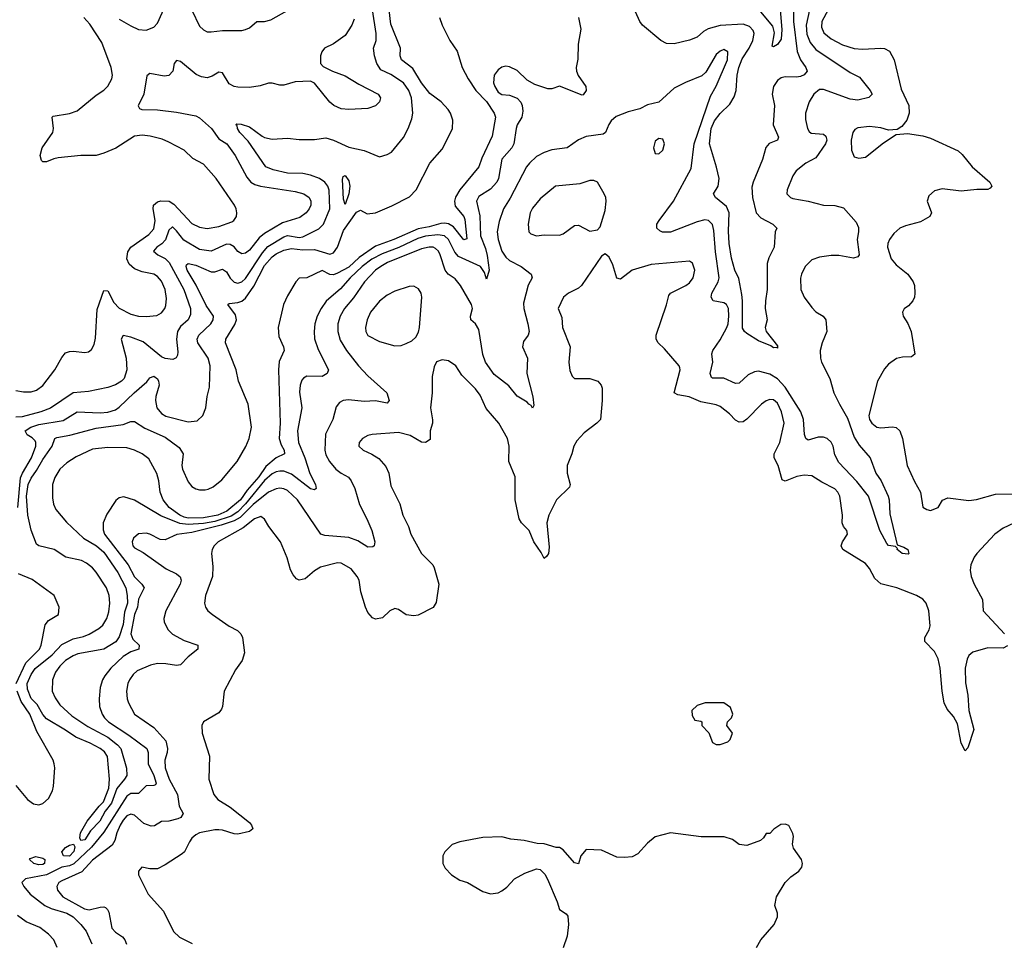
# Model space of a CAD drawing. Header units: inches. Extents: x 1839270 to 1929235, y 762242 to 910350.
# Tile 45 of 256: x 1851570 to 1856715, y 811903 to 816719. Entities that reach past the tile are written whole.
import ezdxf

# ---------------------------------------------------------------- set-up
doc = ezdxf.new("R2010")
doc.units = ezdxf.units.IN
doc.header["$MEASUREMENT"] = 0
doc.layers.add('B8851', color=7, linetype='Continuous')

msp = doc.modelspace()

# ---------------------------------------------------------------- linework, layer by layer
at = {"layer": 'B8851', "color": 5}
for points, elevation in [([(1855615.3, 816844.7), (1855613.2, 816710), (1855632.7, 816552.7), (1855649.7, 816509.7), (1855678.8, 816470), (1855685.8, 816450), (1855669.4, 816430.6), (1855650, 816423), (1855630, 816418.4), (1855570, 816419.8), (1855550, 816414.8), (1855530, 816401.5), (1855508.4, 816370), (1855502.3, 816330), (1855514.7, 816270), (1855507.6, 816170), (1855535.3, 816104.7), (1855530.4, 816090), (1855487.2, 816072.8), (1855468.6, 816051.4), (1855451.1, 815988.9), (1855403.2, 815870), (1855396.7, 815843.3), (1855399.8, 815790), (1855418.6, 815710), (1855443.2, 815683.2), (1855505.3, 815650), (1855526.4, 815630), (1855518.4, 815610), (1855512.2, 815530), (1855484.7, 815475.3), (1855475.4, 815444.6), (1855475.6, 815310), (1855467, 815250), (1855466.4, 815210), (1855475.5, 815150), (1855466, 815110), (1855470.6, 815090), (1855530, 815014.8), (1855530, 815002), (1855526, 815006), (1855510, 815005.1), (1855495.1, 815015.1), (1855430, 815040.5), (1855370, 815078.5), (1855356.9, 815090), (1855347.1, 815107.1), (1855346.9, 815250), (1855342.9, 815282.9), (1855327.4, 815367.4), (1855307.7, 815410), (1855290, 815472.3), (1855277.8, 815550), (1855273.7, 815613.7), (1855277.7, 815710), (1855263, 815743), (1855205.7, 815790), (1855196.4, 815810), (1855219.9, 815850), (1855224.9, 815890), (1855212.1, 815947.9), (1855174.3, 816070), (1855183.7, 816150), (1855200.3, 816190), (1855230, 816229.6), (1855281.7, 816278.3), (1855304, 816316), (1855314.1, 816350), (1855318.5, 816430), (1855327.2, 816470), (1855345.1, 816514.9), (1855382.4, 816570), (1855400.9, 816610), (1855407.8, 816647.8), (1855402.7, 816662.7), (1855383.7, 816683.7), (1855350, 816696.5), (1855230, 816689.1), (1855168.5, 816671.5), (1855142.9, 816657.1), (1855110, 816628.7), (1855070, 816612.1), (1854990, 816593), (1854950, 816595.1), (1854920.9, 816610), (1854825.1, 816690), (1854811.3, 816710), (1854765.4, 816810)], 540), ([(1851560.1, 814170), (1851574.7, 814325.3), (1851584.3, 814350), (1851631.9, 814430), (1851654.4, 814490), (1851654.7, 814510), (1851650, 814518), (1851634.2, 814534.2), (1851608.6, 814550), (1851598, 814570), (1851628.1, 814590), (1851670, 814602.9), (1851796.2, 814623.8), (1851870, 814669.2), (1851990, 814664.5), (1852031.2, 814668.8), (1852070, 814680.3), (1852090, 814694.1), (1852167.6, 814770), (1852233.8, 814826.2), (1852250, 814847.3), (1852270, 814856.8), (1852290, 814842.8), (1852295.8, 814830), (1852298.2, 814810), (1852280.5, 814750), (1852279.1, 814730), (1852286.8, 814690), (1852310, 814661.6), (1852332.9, 814647.1), (1852450, 814616.9), (1852497.7, 814622.3), (1852527.3, 814650), (1852542, 814690), (1852548.7, 814750), (1852560.9, 814799.1), (1852565.9, 814910), (1852554.1, 814950), (1852500.7, 815030), (1852497.4, 815050), (1852506.1, 815070), (1852569.2, 815130), (1852581.5, 815150), (1852581.8, 815170), (1852545.1, 815225.1), (1852491.6, 815331.6), (1852445.4, 815410), (1852439.9, 815430), (1852442.1, 815437.9), (1852450, 815445.4), (1852490, 815436.7), (1852570, 815402.3), (1852590, 815401.7), (1852630, 815415.2), (1852650, 815401.2), (1852670, 815368.3), (1852690, 815348), (1852710, 815342.4), (1852730, 815348.9), (1852750, 815367.3), (1852838.5, 815501.5), (1852866.4, 815533.6), (1852950, 815583.6), (1852970, 815591.1), (1853030, 815581.3), (1853050, 815584.6), (1853133, 815627), (1853157.8, 815650), (1853190.2, 815730), (1853187.7, 815827.7), (1853179.7, 815850), (1853165.3, 815870), (1853136, 815890), (1853090, 815907.2), (1853050, 815914.9), (1852970, 815917.5), (1852894.6, 815934.6), (1852856.1, 815950), (1852763.6, 816083.6), (1852720.8, 816130), (1852707.3, 816150), (1852705.7, 816165.7), (1852699.3, 816170), (1852705.4, 816174.6), (1852727.2, 816172.8), (1852770, 816159.7), (1852836.5, 816110), (1852850, 816103), (1852890, 816094.8), (1852970, 816099.4), (1853030, 816092.8), (1853110, 816093.7), (1853170, 816102.2), (1853210, 816089.4), (1853290, 816052.3), (1853370, 816035.4), (1853450, 816002.8), (1853490, 816014.3), (1853512.9, 816027.1), (1853575.7, 816104.3), (1853600.4, 816150), (1853619.3, 816200.7), (1853623.7, 816230), (1853617.7, 816310), (1853603.6, 816350), (1853575.4, 816390), (1853510, 816432), (1853457.5, 816457.5), (1853435.7, 816490), (1853423.2, 816530), (1853418, 816570), (1853432.5, 816610), (1853433.4, 816646.6), (1853412.7, 816770)], 540), ([(1853763.5, 816730), (1853777.2, 816690), (1853818.5, 816610), (1853855.2, 816555.2), (1853881.7, 816470), (1853913.6, 816410), (1853953, 816350), (1854010, 816292.2), (1854049.1, 816230), (1854057, 816210), (1854038.8, 816110), (1853984.7, 815995.3), (1853970.1, 815949.9), (1853869.2, 815830.8), (1853848.1, 815791.9), (1853842.3, 815770), (1853845, 815745), (1853890, 815690.8), (1853895.4, 815675.4), (1853905.8, 815574.2), (1853890, 815568.2), (1853836.7, 815636.7), (1853810, 815653), (1853790, 815656.6), (1853770, 815654.1), (1853710, 815636.8), (1853652.9, 815627.1), (1853525.8, 815570), (1853430, 815535.6), (1853343.6, 815476.4), (1853290, 815426.4), (1853230, 815393.8), (1853210, 815386.3), (1853190, 815388.2), (1853150, 815409), (1853071, 815371), (1853030, 815368.2), (1853013.1, 815350), (1852970, 815276.9), (1852949.2, 815230), (1852920.2, 815110), (1852924, 815064), (1852948.9, 815010), (1852951.1, 814991.1), (1852926.5, 814933.5), (1852922.2, 814890), (1852931.6, 814610), (1852925.7, 814530), (1852936.8, 814496.8), (1852952.3, 814470), (1852954.2, 814450), (1852910, 814429.5), (1852856.6, 814383.4), (1852820.3, 814330), (1852759.3, 814260.7), (1852724.1, 814210), (1852652.9, 814150), (1852604.8, 814130), (1852530, 814116), (1852450, 814115.1), (1852430, 814118.6), (1852406.2, 814130), (1852351.2, 814170), (1852318.8, 814210), (1852303.2, 814250), (1852296.4, 814310), (1852286.9, 814346.9), (1852244.2, 814424.2), (1852209.6, 814450), (1852169.2, 814469.2), (1852130, 814481), (1852030, 814483.2), (1851950, 814474.4), (1851865.2, 814434.8), (1851816.9, 814403.1), (1851780.2, 814370), (1851753, 814327), (1851740.6, 814290), (1851740.5, 814220.5), (1851747.1, 814187.1), (1851759.2, 814159.2), (1851814.2, 814094.2), (1851902.8, 814010), (1851971.2, 813970), (1852010, 813936.1), (1852081.9, 813830), (1852124, 813750), (1852132.2, 813710), (1852133, 813670), (1852117.1, 813622.9), (1852110, 813557.7), (1852090, 813494.8), (1852072.8, 813467.2), (1852010, 813429.8), (1851874.4, 813405.6), (1851850, 813395), (1851810, 813369.8), (1851779.3, 813340.7), (1851757.2, 813310), (1851740.7, 813270), (1851739.6, 813210), (1851754.8, 813174.8), (1851778.7, 813138.7), (1851841.6, 813081.6), (1851926.2, 813026.2), (1852031, 812970), (1852080.3, 812930), (1852098.5, 812910), (1852127.6, 812807.6), (1852129.3, 812770), (1852118, 812750), (1852077.9, 812702.1), (1852050, 812624.8), (1852016.2, 812583.8), (1851988.3, 812530), (1851939.5, 812480.5), (1851910, 812434), (1851889.7, 812429.7), (1851884.2, 812444.2), (1851888.2, 812470), (1851923.1, 812530), (1851984.4, 812610), (1852008, 812632), (1852035.9, 812704.1), (1852039.4, 812750), (1852028.1, 812868.1), (1852012.9, 812892.9), (1851990.8, 812910.8), (1851938.6, 812938.6), (1851863.5, 812970), (1851810, 813006.9), (1851710, 813065.4), (1851690, 813088.6), (1851661, 813141), (1851630, 813171.9), (1851610, 813220.7), (1851608.9, 813250), (1851630, 813297), (1851650, 813328), (1851740.2, 813399.8), (1851790, 813453.9), (1851850, 813483.7), (1851904.1, 813495.9), (1851932.7, 813507.3), (1851982.8, 813537.2), (1852004.1, 813555.9), (1852026, 813590), (1852035.4, 813624.6), (1852040.3, 813670), (1852037.8, 813710), (1852024.1, 813750), (1851970, 813832.6), (1851950, 813855.1), (1851918.8, 813878.8), (1851893.1, 813893.1), (1851810.7, 813910.7), (1851750.3, 813950.3), (1851670.4, 813970.4), (1851658.3, 813978.3), (1851630, 814052), (1851612, 814130), (1851605, 814230), (1851614.7, 814290), (1851630, 814324.1), (1851657.4, 814362.6), (1851690, 814420.9), (1851738.9, 814490), (1851754, 814530), (1851763.4, 814536.6), (1851831.6, 814548.3), (1851970, 814584.7), (1852110, 814603.3), (1852150, 814619.7), (1852170, 814618.9), (1852223.9, 814583.9), (1852330, 814537.8), (1852403.2, 814483.2), (1852423.3, 814450), (1852417.5, 814390), (1852420.3, 814370), (1852450, 814303.6), (1852470, 814279.1), (1852490, 814267.1), (1852510, 814261.6), (1852538.4, 814261.6), (1852555, 814265), (1852581.3, 814278.7), (1852625.9, 814314.1), (1852705.6, 814410), (1852751, 814489), (1852768.9, 814530), (1852781.5, 814590), (1852764.1, 814710), (1852713.7, 814830), (1852700.8, 814890), (1852644.6, 815030), (1852647.3, 815050), (1852694.4, 815125.6), (1852702.7, 815150), (1852697.7, 815177.7), (1852658, 815230), (1852664.1, 815235.9), (1852710, 815241.2), (1852730, 815248.4), (1852750, 815264), (1852793.3, 815326.7), (1852850, 815434.2), (1852890, 815479.9), (1852910, 815495), (1852950, 815515.4), (1852990, 815523.9), (1853050, 815516.4), (1853110, 815518.9), (1853190, 815493.7), (1853210, 815501.4), (1853230, 815530.4), (1853262.3, 815617.7), (1853330, 815714), (1853350, 815723.8), (1853384.9, 815705), (1853430, 815710.2), (1853514.2, 815745.8), (1853607.1, 815792.9), (1853642.3, 815830), (1853713.1, 815970), (1853777.7, 816042.3), (1853831.3, 816148.7), (1853833.7, 816193.7), (1853821.5, 816230), (1853809.2, 816250), (1853771.9, 816290), (1853713.2, 816333.2), (1853670, 816389.8), (1853623.9, 816463.9), (1853565.7, 816510), (1853557.3, 816530), (1853560.5, 816570), (1853510, 816695.6), (1853500.1, 816770)], 520), ([(1855697.2, 816770), (1855679.4, 816690), (1855683.9, 816643.9), (1855700.3, 816600.3), (1855730, 816562.6), (1855910, 816443.7), (1855958.6, 816418.6), (1856014.9, 816350), (1856024.9, 816330), (1856007.8, 816312.2), (1855950, 816298.5), (1855910, 816303.7), (1855770, 816353.8), (1855750, 816354.2), (1855719.1, 816330), (1855695.5, 816290), (1855676.2, 816230), (1855677, 816197), (1855686.5, 816150), (1855694.9, 816134.9), (1855706.8, 816126.8), (1855770, 816120.2), (1855783.2, 816110), (1855788.6, 816090), (1855781.6, 816070), (1855730, 815998), (1855678, 815970), (1855627.6, 815930), (1855610, 815902.7), (1855580.4, 815830), (1855578, 815810), (1855597.3, 815790), (1855610, 815784.2), (1855690, 815771.7), (1855770, 815750.2), (1855830, 815748.5), (1855875.6, 815735.6), (1855941.4, 815661.4), (1855953.7, 815633.7), (1855954.1, 815610), (1855946.3, 815570), (1855955.6, 815504.4), (1855956, 815490), (1855950, 815480.7), (1855927.4, 815472.6), (1855850, 815486.6), (1855810, 815487.6), (1855750, 815478.4), (1855710, 815463.5), (1855674.7, 815430), (1855655.9, 815390), (1855650.9, 815369.1), (1855651.6, 815310), (1855670, 815268.8), (1855710, 815214.6), (1855730, 815192.8), (1855769.3, 815169.3), (1855782.8, 815150), (1855788.1, 815090), (1855763.5, 815030), (1855753.7, 814990), (1855754.7, 814950), (1855760.6, 814930), (1855804.1, 814844.2), (1855825.3, 814770), (1855853.4, 814710), (1855896.6, 814636.6), (1855930, 814537.3), (1855956.5, 814496.5), (1856013.8, 814430), (1856043.9, 814350), (1856071, 814310), (1856107.7, 814230), (1856113.2, 814210), (1856116.9, 814136.9), (1856155.3, 813975.3), (1856190, 813963), (1856210.3, 813950.3), (1856216.3, 813930), (1856213.4, 813926.6), (1856181.2, 813930), (1856156, 813950), (1856156.5, 813956.5), (1856146, 813966), (1856110, 813971.8), (1856101.8, 813981.8), (1856064.4, 814050), (1856004.8, 814230), (1855945.5, 814305.5), (1855850, 814404.4), (1855830, 814445.1), (1855820.2, 814490), (1855810, 814510.6), (1855790, 814530.5), (1855770, 814537.5), (1855743.2, 814536.8), (1855690, 814521.1), (1855678.7, 814530), (1855671.5, 814551.5), (1855665.4, 814630), (1855651.2, 814670), (1855570, 814799.3), (1855530, 814841.9), (1855490, 814867.5), (1855430, 814882.3), (1855410, 814879.1), (1855376.6, 814863.4), (1855330, 814820.3), (1855310, 814818.5), (1855250, 814845.2), (1855190, 814846.5), (1855184.4, 814850), (1855177.3, 814870), (1855192.3, 814930), (1855186.6, 814973.4), (1855191.4, 814990), (1855230, 815045.4), (1855265.6, 815110), (1855272.5, 815130), (1855276.2, 815170), (1855273.2, 815210), (1855263.5, 815230), (1855250, 815240.2), (1855194.5, 815250), (1855182.9, 815270), (1855186.8, 815290), (1855219.3, 815350), (1855224.8, 815370), (1855205.3, 815505.3), (1855197.6, 815617.6), (1855190, 815649.7), (1855170, 815669), (1855150, 815673.6), (1855110, 815663.7), (1854970, 815608.5), (1854929.2, 815609.2), (1854915.2, 815615.2), (1854898.9, 815630), (1854899.8, 815650), (1854910.8, 815670), (1854985.8, 815770), (1855078.4, 815941.6), (1855093.9, 816070), (1855180.7, 816319.3), (1855210, 816372.2), (1855269, 816510), (1855271.2, 816551.2), (1855250, 816563.1), (1855230, 816555.3), (1855210, 816536.8), (1855155.4, 816444.6), (1855135, 816425), (1855048.4, 816391.6), (1854990, 816361), (1854910, 816288.3), (1854850, 816274), (1854810, 816254.2), (1854750, 816238), (1854687.3, 816212.7), (1854660.8, 816190), (1854648.4, 816171.6), (1854631, 816129), (1854619.2, 816120.8), (1854530, 816108.4), (1854490, 816091.5), (1854430, 816049.7), (1854350, 816039.2), (1854310, 816025.8), (1854270, 816004.2), (1854233.4, 815970), (1854219.1, 815950), (1854132.9, 815787.1), (1854097.9, 815730), (1854075, 815665), (1854065.6, 815610), (1854070.1, 815570), (1854088.6, 815510), (1854110, 815478.2), (1854130, 815460.6), (1854190, 815429.1), (1854243.1, 815390), (1854247.2, 815370), (1854227.8, 815332.2), (1854202.9, 815237.1), (1854204.1, 815210), (1854226.1, 815130), (1854232, 815090), (1854227.2, 815070), (1854202.6, 815037.4), (1854197.5, 815010), (1854224.1, 814950), (1854220.1, 814870), (1854251.1, 814748.9), (1854256.5, 814703.5), (1854250.5, 814689.5), (1854243.5, 814703.5), (1854230, 814709.7), (1854221.3, 814721.3), (1854170, 814752.2), (1854125.9, 814805.9), (1854050, 814865.7), (1854004.4, 814930), (1853990.7, 814970), (1853970, 815099.5), (1853951.9, 815130), (1853927.8, 815150), (1853925.1, 815170), (1853935.7, 815210), (1853931.6, 815230), (1853874.2, 815330), (1853845, 815365), (1853809.8, 815390), (1853793.4, 815410), (1853767.5, 815490), (1853757.8, 815510), (1853743.2, 815523.2), (1853730, 815529.9), (1853710, 815530.3), (1853670, 815521), (1853491.1, 815450), (1853457.7, 815430), (1853430, 815409.9), (1853371.3, 815350), (1853313.9, 815266.1), (1853267.1, 815210), (1853244.1, 815170), (1853232, 815130), (1853231.9, 815090), (1853244.6, 815044.6), (1853278.4, 814990), (1853340.6, 814910), (1853390, 814857.8), (1853488.9, 814770), (1853500.3, 814730), (1853490, 814714.5), (1853430, 814727.3), (1853370, 814723.7), (1853288.1, 814731.9), (1853261, 814730), (1853240.6, 814719.4), (1853223.1, 814696.9), (1853205.4, 814630), (1853167.3, 814552.7), (1853163.8, 814470), (1853170, 814444.9), (1853188.6, 814410), (1853222.6, 814370), (1853249.1, 814349.1), (1853288.9, 814328.9), (1853302.3, 814310), (1853321, 814270), (1853345.2, 814185.2), (1853384.7, 814110), (1853410.2, 814050), (1853426.5, 813990), (1853423.1, 813970), (1853416, 813964), (1853390, 813962.3), (1853336.1, 813996.1), (1853290, 814014), (1853164.5, 814024.5), (1853143.7, 814030), (1853021.5, 814210), (1852970, 814258.2), (1852950, 814267.7), (1852930, 814270.4), (1852910, 814266.9), (1852870, 814249.4), (1852790, 814184.9), (1852721.7, 814118.3), (1852690, 814100.5), (1852622.8, 814077.2), (1852470, 814039.6), (1852391.2, 814028.8), (1852330, 814000.7), (1852303.2, 814003.2), (1852250, 814030.8), (1852230, 814035.3), (1852190, 814031.5), (1852163.8, 814010), (1852157.1, 813990), (1852161.1, 813970), (1852170, 813959.7), (1852214.4, 813934.4), (1852335.8, 813850), (1852390, 813822.6), (1852408.5, 813808.5), (1852413.2, 813790), (1852408, 813770), (1852333.6, 813630), (1852322.8, 813590), (1852324.6, 813570), (1852346, 813530), (1852367.8, 813507.8), (1852430, 813475.3), (1852501.6, 813450), (1852501.1, 813430), (1852450, 813389.8), (1852410, 813348.5), (1852390, 813343.5), (1852333.5, 813353.5), (1852290, 813354.7), (1852254.2, 813345.8), (1852184.2, 813315.8), (1852162.6, 813297.4), (1852143.5, 813270), (1852134.8, 813250), (1852127.1, 813210), (1852130.8, 813170.8), (1852137.8, 813150), (1852169.3, 813090), (1852270, 813020.7), (1852333.1, 812950), (1852342.5, 812910), (1852341.3, 812890), (1852329.1, 812850), (1852330.6, 812810), (1852350.1, 812750), (1852393.9, 812670), (1852402.9, 812610), (1852423.5, 812570), (1852411.5, 812550), (1852396.7, 812543.3), (1852350, 812531.1), (1852310, 812528.7), (1852273.5, 812506.5), (1852256.2, 812503.8), (1852219.1, 812519.1), (1852170, 812562), (1852150, 812567.9), (1852130, 812558.2), (1852110, 812536.8), (1852094.5, 812510), (1852077.5, 812470), (1852067.3, 812430), (1852053.8, 812406.2), (1851950, 812327.7), (1851894.4, 812265.6), (1851790, 812219), (1851774.6, 812210), (1851763.9, 812190), (1851767.2, 812170), (1851795.7, 812135.7), (1851908, 812072), (1851932.1, 812067.9), (1851990, 812081.5), (1852010, 812083.5), (1852018.9, 812078.9), (1852029.5, 812069.5), (1852035.5, 812055.5), (1852051.5, 811971.5), (1852070, 811950.3), (1852106.6, 811926.6), (1852119.1, 811910), (1852127.3, 811887.3)], 560), ([(1852090, 816722.7), (1852150, 816686.4), (1852190, 816667.8), (1852230, 816663.8), (1852270, 816680.2), (1852290, 816700.3), (1852330.6, 816790)], 580), ([(1852468.8, 816768.8), (1852510, 816685.5), (1852530, 816665.5), (1852550, 816656.4), (1852570, 816654.9), (1852630, 816663.2), (1852730, 816662.8), (1852750, 816667.6), (1852770, 816676.5), (1852809.8, 816710.2), (1852850, 816710.3), (1852882.2, 816717.8), (1853009.7, 816790.3)], 580), ([(1855543.7, 816770), (1855552.5, 816667.5), (1855550, 816618), (1855530, 816589.7), (1855510, 816577), (1855501.7, 816581.7), (1855514, 816650), (1855505.2, 816685.2), (1855434.6, 816770)], 520), ([(1855794.8, 816770), (1855762, 816710), (1855760, 816680), (1855772.8, 816650), (1855810, 816619.6), (1855870, 816588.5), (1855930, 816568.4), (1855974.1, 816565.9), (1856070.9, 816570.9), (1856090, 816568), (1856115.2, 816555.2), (1856140.3, 816510), (1856176.4, 816356.4), (1856215.6, 816270), (1856217.4, 816230), (1856206.5, 816193.5), (1856179.7, 816160.3), (1856155.2, 816144.8), (1856110, 816142), (1856070, 816153.5), (1856010, 816160.3), (1855950, 816154.8), (1855934.1, 816145.9), (1855923.6, 816130), (1855915.8, 816090), (1855917.5, 816037.5), (1855930, 816003), (1855954.7, 815994.7), (1855990, 816001.3), (1856083.6, 816076.4), (1856150, 816119.1), (1856210, 816124), (1856290, 816111.8), (1856330, 816099.8), (1856473.6, 816033.6), (1856495.2, 816015.2), (1856547.4, 815950), (1856639.5, 815870), (1856650.3, 815850), (1856642, 815838), (1856628.9, 815831.1), (1856571.4, 815831.4), (1856490, 815823.2), (1856390, 815835.6), (1856350, 815825.3), (1856321.7, 815798.3), (1856312.6, 815770), (1856334.9, 815710), (1856326.7, 815690), (1856278, 815662), (1856198.3, 815641.7), (1856170.1, 815629.9), (1856137.6, 815602.4), (1856114.9, 815570), (1856107.1, 815550), (1856105.4, 815530), (1856124.1, 815470), (1856150, 815438.6), (1856211.5, 815390), (1856238.9, 815350), (1856245.7, 815330), (1856248.5, 815290), (1856246, 815270), (1856237.1, 815250), (1856215.3, 815224.7), (1856192, 815208), (1856183.1, 815190), (1856187.4, 815170), (1856211.1, 815131.1), (1856229, 815090), (1856248.1, 814971.9), (1856230, 814957.6), (1856183.6, 814956.4), (1856151.8, 814948.2), (1856110, 814918.4), (1856090, 814894.5), (1856052.9, 814830), (1856007.8, 814650), (1856011.2, 814630), (1856023.2, 814610), (1856050, 814590.2), (1856070, 814586.4), (1856131.8, 814591.8), (1856150, 814587.8), (1856170.2, 814570.2), (1856183.8, 814530), (1856208.5, 814390), (1856245.6, 814305.6), (1856278, 814250), (1856290, 814171), (1856310, 814159.5), (1856330, 814154.4), (1856369.2, 814170), (1856391.8, 814208.2), (1856419.5, 814220.5), (1856530, 814207.1), (1856570, 814212.1), (1856670, 814238.9), (1856770, 814242)], 580), ([(1851550, 814781.6), (1851590, 814774), (1851630, 814775), (1851657, 814783), (1851690, 814807.4), (1851754, 814890), (1851790, 814954.4), (1851810, 814978.3), (1851830, 814986), (1851850, 814987.1), (1851910, 814979.6), (1851930, 814983.7), (1851945.1, 814994.9), (1851958.2, 815021.8), (1851965.5, 815054.5), (1851975.3, 815204.7), (1852010, 815304.4), (1852030, 815303.1), (1852061.8, 815241.8), (1852090, 815210.9), (1852150, 815180.1), (1852190, 815170.2), (1852231.5, 815168.5), (1852286.5, 815173.5), (1852310, 815186.7), (1852327.7, 815210), (1852333.9, 815226.1), (1852337.4, 815262.5), (1852330.5, 815310), (1852310, 815352.7), (1852290, 815376.5), (1852270, 815389.8), (1852210, 815401.2), (1852170, 815417.3), (1852142.2, 815442.2), (1852129.4, 815470), (1852134.1, 815505.9), (1852150.5, 815530), (1852244.1, 815595.9), (1852270, 815626.2), (1852277.2, 815670), (1852267.4, 815730), (1852269.6, 815750.4), (1852290, 815767.5), (1852307.1, 815772.9), (1852350.4, 815770.4), (1852374.6, 815754.6), (1852470, 815654.4), (1852510, 815634.3), (1852550, 815628.1), (1852610, 815638.3), (1852678, 815662), (1852689.6, 815670), (1852703, 815690), (1852705.4, 815710), (1852700.4, 815730), (1852692.4, 815750), (1852596.5, 815890), (1852530, 815963.5), (1852474, 815994), (1852430, 816037.2), (1852350, 816079.8), (1852314.2, 816094.2), (1852252, 816110), (1852210, 816116.6), (1852170, 816110.4), (1852071.4, 816048.6), (1852010, 816021.7), (1851970, 816009.9), (1851889.8, 816009.8), (1851770, 815997.2), (1851747.4, 815992.6), (1851710, 815975.8), (1851690, 815976.2), (1851683.8, 815983.8), (1851676.9, 816010), (1851687.1, 816050), (1851742.7, 816130), (1851746.4, 816150), (1851739.6, 816210), (1851744.4, 816215.6), (1851830, 816228.3), (1851870, 816242.8), (1851970, 816325.3), (1852010, 816350.3), (1852030, 816372.4), (1852051, 816410), (1852054.7, 816430), (1852048.7, 816470), (1851999.3, 816599.3), (1851936.2, 816696.2), (1851904.4, 816730)], 580), ([(1853317.5, 816722.5), (1853306.2, 816690), (1853270, 816637.3), (1853210, 816592.3), (1853163, 816570), (1853148.4, 816551.6), (1853141, 816530), (1853142, 816490), (1853155.1, 816475.1), (1853205.2, 816450), (1853270, 816425.3), (1853341.9, 816381.9), (1853442.9, 816330), (1853454.7, 816310), (1853449.5, 816290), (1853430, 816268.2), (1853390, 816254.9), (1853290, 816250.3), (1853250, 816254), (1853211.8, 816270), (1853190, 816288.4), (1853110, 816388), (1853090, 816398), (1853010, 816394.6), (1852950, 816377.6), (1852930, 816376.4), (1852890, 816387.7), (1852870, 816388), (1852826, 816374), (1852770, 816364.2), (1852710, 816365.8), (1852690, 816369.3), (1852664.4, 816384.4), (1852630, 816441.3), (1852610, 816444.4), (1852576.3, 816423.7), (1852550, 816415.9), (1852520, 816420), (1852492, 816432), (1852410, 816501.1), (1852390, 816506), (1852376.9, 816490), (1852369.7, 816450), (1852350, 816427.4), (1852324.6, 816424.6), (1852250, 816438), (1852233.8, 816426.2), (1852218, 816330), (1852189.6, 816269.6), (1852195.5, 816255.5), (1852208, 816250), (1852290, 816248.7), (1852390, 816235.3), (1852490, 816216.2), (1852510, 816207.1), (1852572.2, 816150), (1852610, 816096.2), (1852652.1, 816070), (1852695.8, 816010), (1852756.1, 815896.1), (1852778, 815870), (1852798, 815858), (1852829, 815849), (1853010, 815821.5), (1853055.1, 815810), (1853082.4, 815790), (1853091.5, 815771.5), (1853091, 815750), (1853081.8, 815730), (1853067.4, 815710), (1853034.3, 815685.7), (1852942.5, 815657.5), (1852850, 815601.8), (1852821.6, 815578.4), (1852770, 815514.6), (1852750, 815499), (1852730, 815496.3), (1852710, 815508.4), (1852690, 815532.5), (1852670, 815544.5), (1852650, 815545.7), (1852570, 815509), (1852510, 815517.8), (1852427.3, 815567.3), (1852390, 815616.1), (1852370, 815635.6), (1852365.8, 815634.2), (1852350, 815619.5), (1852331.9, 815568.1), (1852312.3, 815547.7), (1852285.8, 815530), (1852268.9, 815510), (1852291.1, 815490), (1852330, 815471.9), (1852350.3, 815450), (1852428.1, 815310), (1852462.4, 815210), (1852461.8, 815178.2), (1852450, 815151.4), (1852410, 815116.1), (1852393.8, 815090), (1852389.3, 815050), (1852396.8, 814983.2), (1852394.5, 814965.5), (1852387.2, 814952.8), (1852370, 814943.1), (1852330, 814947.8), (1852310, 814956.8), (1852215.2, 815035.2), (1852150, 815060.8), (1852111.3, 815068.7), (1852100.9, 815050), (1852126.9, 814950), (1852130.5, 814889.5), (1852115.3, 814844.7), (1852101.3, 814830), (1852070, 814810.2), (1852030, 814796.9), (1851930, 814775.8), (1851850, 814769.4), (1851731, 814689), (1851681, 814670), (1851583.3, 814643.3), (1851550, 814641.2)], 560), ([(1854490.2, 816730), (1854502.8, 816670), (1854487.9, 816592.1), (1854487.4, 816512.6), (1854478.5, 816470), (1854478.8, 816450), (1854487.5, 816427.5), (1854528.4, 816370), (1854530.1, 816349.9), (1854514.2, 816325.8), (1854510, 816324.1), (1854390, 816372.3), (1854350, 816357.4), (1854330, 816357.4), (1854261.3, 816381.3), (1854222.4, 816402.4), (1854170, 816453.3), (1854130, 816473.3), (1854110, 816476.2), (1854090, 816471.8), (1854070, 816457.6), (1854050.2, 816429.8), (1854045.7, 816390), (1854052.1, 816370), (1854070, 816341.3), (1854090, 816327.7), (1854130, 816325.5), (1854169.1, 816309.1), (1854189, 816289), (1854196, 816270), (1854198.7, 816241.3), (1854194.3, 816210), (1854170.3, 816170), (1854163.5, 816150), (1854152.1, 816070), (1854141.6, 816050), (1854088.6, 815990), (1854071.6, 815890), (1854063.3, 815870), (1854030, 815834.3), (1853970, 815795), (1853957.1, 815770), (1853974.3, 815694.3), (1853978.8, 815590), (1854004.2, 815524.2), (1854013.3, 815486.7), (1854023.1, 815410), (1854010, 815362.7), (1853998, 815398), (1853977.8, 815430), (1853862.3, 815482.3), (1853843.6, 815503.6), (1853811, 815571), (1853790, 815589.5), (1853754.5, 815594.5), (1853690, 815587.9), (1853650, 815575.2), (1853550.7, 815529.3), (1853464.1, 815495.9), (1853410, 815467.6), (1853360.3, 815430), (1853296.9, 815370), (1853246.7, 815313.3), (1853172, 815248), (1853145.5, 815210), (1853124.8, 815170), (1853112.1, 815130), (1853108.4, 815090), (1853110.7, 815050.7), (1853130, 814994.9), (1853183.2, 814890), (1853176.5, 814870), (1853150, 814854.6), (1853070, 814855.8), (1853053.3, 814846.7), (1853044.8, 814835.2), (1853036.1, 814810), (1853032.9, 814772.9), (1853044.6, 814690), (1853021.5, 814570), (1853026.8, 814510), (1853060.7, 814430), (1853086.9, 814346.9), (1853115, 814290), (1853118.6, 814270), (1853110, 814262.5), (1853090, 814267.4), (1852990, 814343.7), (1852950, 814359.3), (1852930, 814360.7), (1852910, 814356.4), (1852890, 814345.4), (1852850, 814310.7), (1852750.5, 814189.5), (1852710, 814147.6), (1852674.9, 814125.1), (1852590, 814096.3), (1852530, 814086.2), (1852450, 814080.9), (1852407, 814087), (1852307, 814127), (1852170, 814208.7), (1852114.2, 814225.8), (1852090, 814220.7), (1852072.8, 814207.2), (1852025.7, 814134.3), (1852006.4, 814090), (1852005.9, 814054.1), (1852012.3, 814030), (1852137.5, 813870), (1852170, 813807.8), (1852207.3, 813770), (1852220.3, 813750), (1852190, 813691.5), (1852184.7, 813650), (1852169.5, 813610), (1852149.8, 813510), (1852161.5, 813481.5), (1852194.7, 813450), (1852191.6, 813430), (1852150, 813415.2), (1852110, 813390.9), (1852045.3, 813330), (1852014.3, 813290), (1852002.6, 813270), (1851990.8, 813230), (1851984.3, 813170), (1851986.6, 813130), (1852000.1, 813090), (1852013, 813070), (1852034, 813050), (1852140.9, 812980.9), (1852235, 812910), (1852240.4, 812890), (1852241.9, 812830), (1852270.8, 812770), (1852283.2, 812730), (1852278.9, 812721.1), (1852270, 812716.8), (1852230, 812716), (1852190, 812674.9), (1852150, 812676), (1852130, 812661.2), (1852010, 812474.1), (1851944.4, 812395.6), (1851853, 812307), (1851830, 812297.4), (1851789.9, 812290.1), (1851710, 812250.4), (1851599.3, 812230), (1851580.7, 812210), (1851590.8, 812190), (1851624.8, 812150), (1851702, 812090), (1851734.7, 812074.7), (1851817, 812050), (1851849.6, 812030), (1851890.1, 811990), (1851916.4, 811956.4), (1851946.1, 811890)], 540), ([(1856732.8, 813447.2), (1856710, 813435.1), (1856630, 813436.8), (1856550, 813414.2), (1856530, 813396.3), (1856521.9, 813378.1), (1856511.5, 813330), (1856512.8, 813252.9), (1856524.1, 813190), (1856530.1, 813110), (1856555.6, 813010), (1856525.4, 812914.6), (1856510, 812898), (1856490, 812938), (1856470, 813039.3), (1856450, 813077), (1856416.3, 813116.3), (1856401, 813150), (1856389.8, 813209.8), (1856380.2, 813330), (1856370, 813379.5), (1856350, 813416.9), (1856299.7, 813470), (1856300.5, 813490), (1856322.2, 813530), (1856328.7, 813551.3), (1856321.4, 813630), (1856307.2, 813670), (1856290, 813690.7), (1856256.3, 813710), (1856153.6, 813750), (1856070, 813770.5), (1856038.1, 813798.1), (1856010, 813851.9), (1855990, 813876.8), (1855872.1, 813950), (1855862.7, 813970), (1855869.8, 813990), (1855896, 814030), (1855892.4, 814050), (1855875.8, 814070), (1855867.4, 814090), (1855869.8, 814130), (1855855, 814230), (1855846.2, 814250), (1855830, 814268.4), (1855762.1, 814302.1), (1855710, 814336), (1855670, 814339.3), (1855631.9, 814331.9), (1855570, 814306.9), (1855554.9, 814314.9), (1855532.8, 814390), (1855512.1, 814430), (1855512, 814450), (1855542.9, 814510), (1855565.2, 814610), (1855551.6, 814670), (1855530, 814714.6), (1855510, 814732.7), (1855490, 814735), (1855470, 814728.2), (1855446.2, 814710), (1855370, 814632.2), (1855350, 814617.2), (1855330, 814615.1), (1855310, 814625.7), (1855278.8, 814658.8), (1855230, 814697.2), (1855210, 814705.8), (1855130, 814721.6), (1855068, 814748), (1855010, 814758.8), (1854989.8, 814770), (1855021.3, 814890), (1855019.1, 814899.1), (1855015.6, 814910), (1854939.3, 814999.3), (1854906, 815030), (1854896, 815050), (1854896.2, 815070), (1854949.7, 815229.7), (1854961.8, 815278.2), (1854970, 815290.3), (1855051.8, 815330), (1855070, 815343.7), (1855089.7, 815370), (1855098.3, 815410), (1855086.3, 815446.3), (1855070, 815457.6), (1854870, 815439.7), (1854770, 815409.7), (1854710, 815363.7), (1854690, 815369.2), (1854670, 815439), (1854650, 815479), (1854630, 815495.3), (1854610, 815484), (1854506, 815330), (1854490, 815316.8), (1854437.1, 815290), (1854412.4, 815270), (1854384.2, 815210), (1854403.7, 815163.7), (1854407.2, 815110), (1854446.7, 815010), (1854438.7, 814930), (1854445.3, 814885.3), (1854456.3, 814856.3), (1854470, 814844.9), (1854550, 814844.9), (1854590.3, 814830.3), (1854608.2, 814810), (1854613.4, 814793.4), (1854613.1, 814730), (1854604.6, 814630), (1854585.7, 814610), (1854520.4, 814559.6), (1854481.9, 814518.1), (1854465.4, 814490), (1854454.6, 814450), (1854430.1, 814390), (1854431, 814350), (1854447.4, 814290), (1854443, 814277), (1854375.8, 814210), (1854335.2, 814130), (1854325.4, 814090), (1854337.5, 813962.5), (1854333.1, 813930), (1854325.2, 813914.8), (1854310, 813904), (1854294.9, 813934.9), (1854257.4, 813990), (1854232.1, 814050), (1854192.8, 814090), (1854180.6, 814110), (1854158.8, 814210), (1854159.6, 814330), (1854125.9, 814410), (1854127.4, 814490), (1854119.7, 814530), (1854073.3, 814610), (1854007.4, 814687.4), (1853976.6, 814756.6), (1853952.4, 814790), (1853880.9, 814860.9), (1853849.8, 814909.8), (1853810, 814936.3), (1853778, 814942), (1853748.3, 814931.7), (1853735.6, 814904.4), (1853724.7, 814855.3), (1853724.9, 814770), (1853717.5, 814690), (1853727.7, 814627.7), (1853727.1, 814610), (1853714.6, 814570), (1853714.7, 814525.3), (1853690.5, 814510), (1853670, 814512.2), (1853610, 814545.4), (1853550, 814562.4), (1853411.2, 814551.2), (1853390, 814546), (1853361.6, 814530), (1853343.1, 814510), (1853341.3, 814490), (1853364, 814470), (1853410, 814449), (1853446.2, 814426.2), (1853483.7, 814383.7), (1853499.6, 814350), (1853510, 814284), (1853556, 814190), (1853572.8, 814130), (1853601.1, 814070), (1853613.1, 814030), (1853668.9, 813930), (1853728.5, 813870), (1853735.5, 813855.5), (1853759.5, 813770), (1853746.9, 813673.1), (1853730, 813646.6), (1853652.4, 813607.6), (1853630, 813603.9), (1853589.8, 813609.8), (1853550, 813637.4), (1853530, 813641.7), (1853504.9, 813630), (1853466.1, 813593.9), (1853430, 813586), (1853412.8, 813592.8), (1853390, 813620.9), (1853376.4, 813650), (1853352.1, 813730), (1853344.4, 813790), (1853333.5, 813810), (1853301.7, 813850), (1853250, 813878.8), (1853230, 813880.3), (1853142.6, 813857.4), (1853110, 813839.7), (1853062.2, 813797.8), (1853030, 813791.1), (1853017, 813797), (1852998.6, 813818.6), (1852984.7, 813844.7), (1852967.7, 813907.7), (1852932.6, 813990), (1852871.3, 814070), (1852850, 814109.4), (1852830, 814123), (1852796.4, 814110), (1852736.8, 814063.3), (1852606.7, 813990), (1852586.9, 813970), (1852576.2, 813950), (1852572.9, 813930), (1852578.5, 813861.5), (1852576.9, 813810), (1852541.3, 813710), (1852534.9, 813670), (1852540.3, 813650), (1852553.7, 813630), (1852577, 813610), (1852664.2, 813550), (1852707.3, 813527.3), (1852725.3, 813510), (1852733.4, 813490), (1852744.7, 813410), (1852731.6, 813370), (1852698, 813322), (1852638.9, 813210), (1852630.2, 813130), (1852624.4, 813115.6), (1852610, 813097.6), (1852530.7, 813050), (1852521.6, 813030), (1852523.1, 812990), (1852561.3, 812870), (1852558.3, 812750), (1852583.7, 812670), (1852604.7, 812644.7), (1852670, 812604.6), (1852770, 812523), (1852780.4, 812510), (1852787.7, 812490), (1852770, 812476.2), (1852710, 812463.5), (1852690, 812464), (1852630, 812483.4), (1852610, 812485.5), (1852590, 812485.5), (1852510, 812469.8), (1852490, 812459.8), (1852470, 812441.1), (1852456.6, 812423.4), (1852430.3, 812370), (1852419.3, 812360.7), (1852330, 812301.8), (1852290, 812281.7), (1852250, 812281.3), (1852208.9, 812291.1), (1852190.6, 812270), (1852190.5, 812250), (1852240.4, 812150), (1852320.6, 812060.6), (1852374.2, 811954.2), (1852405.1, 811925.1), (1852471.5, 811891.5)], 580), ([(1856854, 814130), (1856710, 814062.4), (1856665.2, 814030), (1856572.4, 813930), (1856558, 813910), (1856540.7, 813870), (1856537, 813843), (1856542.7, 813810), (1856558.2, 813770), (1856601.2, 813690), (1856605.5, 813630), (1856716.1, 813510)], 580), ([(1851552.1, 813250), (1851601.7, 813358.3), (1851672.5, 813430), (1851682.6, 813450), (1851702.5, 813557.5), (1851720.7, 813579.3), (1851771.8, 813610), (1851776.2, 813650), (1851749.3, 813710), (1851634.5, 813794.5), (1851563, 813823)], 540), ([(1851550, 812718), (1851610, 812643.6), (1851641.7, 812621.7), (1851670, 812616.9), (1851690, 812622.8), (1851719.7, 812650), (1851740.4, 812690), (1851746.9, 812713.1), (1851752.8, 812810), (1851749.8, 812830), (1851743.9, 812850), (1851659, 812999), (1851623.1, 813090), (1851576.9, 813156.9), (1851556.1, 813210)], 540), ([(1855420.9, 811870), (1855443.7, 811910), (1855512.7, 811990), (1855529.3, 812030), (1855529.2, 812050), (1855516, 812090), (1855525.4, 812134.6), (1855569.5, 812210.5), (1855600.1, 812239.9), (1855642, 812270), (1855657.2, 812290), (1855661.2, 812310), (1855656, 812330), (1855614, 812390), (1855608.7, 812410), (1855613.2, 812450), (1855610, 812466), (1855588.9, 812508.9), (1855570, 812515.3), (1855547.1, 812512.9), (1855511.6, 812488.4), (1855490, 812466), (1855470, 812466), (1855456.9, 812443.1), (1855442, 812430), (1855370, 812404), (1855329.3, 812409.3), (1855294.8, 812434.8), (1855251.1, 812448.9), (1855130.9, 812449.1), (1854970, 812469), (1854890, 812448.7), (1854850, 812415.3), (1854800.7, 812359.3), (1854770, 812345.2), (1854730, 812340.9), (1854690, 812342.7), (1854610, 812379.3), (1854530, 812382.7), (1854503, 812350), (1854490, 812308.7), (1854470, 812313.2), (1854410, 812381.2), (1854390, 812392.7), (1854373.2, 812393.2), (1854310, 812412.3), (1854274.8, 812414.8), (1854206, 812430), (1854136.6, 812436.6), (1854090, 812449.4), (1853990, 812445.1), (1853870, 812422.7), (1853830, 812409), (1853791, 812370), (1853781, 812350), (1853781, 812310), (1853794, 812286), (1853826, 812250), (1853870, 812222.8), (1853910.5, 812210.5), (1853990, 812162.8), (1854030, 812151), (1854070, 812156), (1854090, 812166), (1854114.8, 812185.2), (1854155.3, 812230), (1854210, 812258.8), (1854270, 812281), (1854290, 812278), (1854313.7, 812253.7), (1854327.5, 812227.5), (1854378.8, 812110), (1854391.3, 812070), (1854426.4, 812046.4), (1854434, 812034), (1854437.3, 811990), (1854430.6, 811930), (1854410.4, 811869.6)], 620), ([(1851765, 811870), (1851747.8, 811910), (1851720.3, 811940.3), (1851675.9, 811975.9), (1851604.2, 812004.2), (1851557.8, 812037.8)], 540)]:
    msp.add_lwpolyline(points, dxfattribs=dict(at, elevation=elevation))
for points, elevation in [([(1854910, 816098.7), (1854890, 816083.7), (1854881.7, 816050), (1854890, 816020.7), (1854910, 816018), (1854930, 816037.3), (1854938.9, 816070), (1854930, 816094)], 580), ([(1853270, 815753.2), (1853261.4, 815781.4), (1853256.6, 815883.4), (1853260.8, 815899.2), (1853270, 815905.5), (1853290, 815877.1), (1853295.1, 815850), (1853290.1, 815809.9)], 520), ([(1854570, 815879.6), (1854550, 815878.9), (1854497.8, 815862.2), (1854370.3, 815849.7), (1854290, 815783), (1854250, 815735.1), (1854237.8, 815710), (1854226.3, 815650), (1854230, 815611.3), (1854240.8, 815600.8), (1854270.3, 815590.3), (1854310, 815594.4), (1854390, 815592.9), (1854410, 815600.9), (1854470, 815643.1), (1854490, 815645.3), (1854550, 815614), (1854590, 815621), (1854603.7, 815636.3), (1854630, 815722), (1854635.1, 815770), (1854633.3, 815790), (1854624.7, 815810), (1854589.7, 815869.7)], 580), ([(1853630, 815327.3), (1853604.5, 815324.5), (1853530, 815299.7), (1853490, 815279.2), (1853450, 815248.4), (1853402.8, 815190), (1853385.6, 815150), (1853376.9, 815110), (1853378.9, 815090), (1853389.4, 815069.4), (1853450, 815038), (1853530, 815014), (1853564.2, 815015.8), (1853590, 815026.4), (1853618.6, 815041.4), (1853639.7, 815060.3), (1853654.1, 815085.8), (1853658.9, 815110), (1853671.1, 815270), (1853667.6, 815290), (1853653.4, 815313.4)], 580), ([(1855250, 813148.7), (1855151.6, 813148.4), (1855110, 813135.3), (1855082, 813110), (1855083.6, 813083.6), (1855098, 813058), (1855130, 813054), (1855134, 813050), (1855134, 813030), (1855171.6, 812991.6), (1855190, 812942), (1855210, 812931.3), (1855230, 812931), (1855270, 812944.7), (1855283.1, 812956.9), (1855295.3, 812990), (1855266, 813030), (1855268, 813050), (1855289, 813070), (1855297.2, 813090), (1855285.2, 813125.2)], 620), ([(1851830, 812348.4), (1851799.5, 812350), (1851789.7, 812370), (1851810, 812393.8), (1851830, 812405.5), (1851850.4, 812410.4), (1851857.4, 812397.4), (1851853, 812373)], 520), ([(1851670, 812302.3), (1851643.6, 812310), (1851621.2, 812330), (1851623.7, 812336.3), (1851653.8, 812346.2), (1851690, 812337.6), (1851700.5, 812330), (1851699.5, 812310), (1851690, 812304.1)], 520)]:
    msp.add_lwpolyline(points, close=True, dxfattribs=dict(at, elevation=elevation))

doc.saveas('drawing.dxf')
